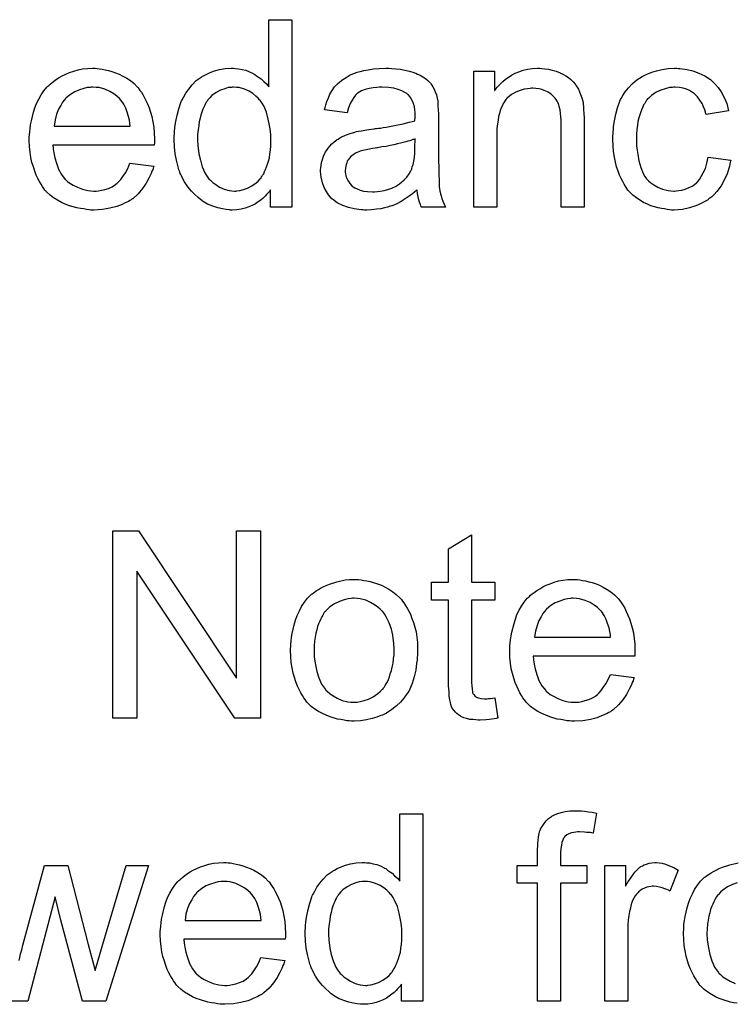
# Model space of a CAD drawing. Extents: x -1.5 to 9, y -3 to 5.
# Tile 245 of 256: x 5.845 to 6.151, y -0.304 to 0.116. Entities that reach past the tile are written whole.
import ezdxf

# ---------------------------------------------------------------- set-up
doc = ezdxf.new("R2010")
doc.units = 0
doc.layers.add('qfn16-30-34-a_mechanical_19', color=1, linetype='CONTINUOUS')

msp = doc.modelspace()

# ---------------------------------------------------------------- linework, layer by layer
at = {"layer": 'qfn16-30-34-a_mechanical_19', "color": 1}
for points in [[(5.961628, 0.036419), (5.952488, 0.036419), (5.952488, 0.043709), (5.952372, 0.043593), (5.952256, 0.043361), (5.951909, 0.042899), (5.951446, 0.04232), (5.950868, 0.041742), (5.950174, 0.041047), (5.949364, 0.040238), (5.948323, 0.039428), (5.947281, 0.038618), (5.946124, 0.037808), (5.944736, 0.037114), (5.943232, 0.036535), (5.941728, 0.035957), (5.939992, 0.035494), (5.938141, 0.035263), (5.936174, 0.035147), (5.93548, 0.035147), (5.935017, 0.035263), (5.933629, 0.035378), (5.932009, 0.03561), (5.930042, 0.036072), (5.927844, 0.036767), (5.925645, 0.037692), (5.923447, 0.038965), (5.923331, 0.038965), (5.923216, 0.039196), (5.922521, 0.039659), (5.92148, 0.040585), (5.920207, 0.041742), (5.918703, 0.043246), (5.917199, 0.045097), (5.915695, 0.04718), (5.914422, 0.049609), (5.914422, 0.049725), (5.914307, 0.049956), (5.914191, 0.050303), (5.91396, 0.050766), (5.913728, 0.051461), (5.913381, 0.05227), (5.91315, 0.05308), (5.912918, 0.054122), (5.91234, 0.056436), (5.911761, 0.059097), (5.911414, 0.062105), (5.911298, 0.065344), (5.911298, 0.06546), (5.911298, 0.065692), (5.911298, 0.066154), (5.911298, 0.066849), (5.911414, 0.067543), (5.911414, 0.068468), (5.911646, 0.070551), (5.911993, 0.072981), (5.912571, 0.075642), (5.913265, 0.078419), (5.914191, 0.08108), (5.914191, 0.081195), (5.914307, 0.081427), (5.914538, 0.081774), (5.91477, 0.082237), (5.915464, 0.083509), (5.916389, 0.085129), (5.917546, 0.086865), (5.91905, 0.0886), (5.920786, 0.090451), (5.922868, 0.091956), (5.922984, 0.091956), (5.9231, 0.092071), (5.923447, 0.092303), (5.92391, 0.092534), (5.925067, 0.093112), (5.926687, 0.093922), (5.928538, 0.094617), (5.930736, 0.095195), (5.933166, 0.095658), (5.935711, 0.095774), (5.936637, 0.095774), (5.937562, 0.095658), (5.938835, 0.095542), (5.940339, 0.095195), (5.941959, 0.094848), (5.943579, 0.094269), (5.945083, 0.09346), (5.945314, 0.093344), (5.945777, 0.093112), (5.946471, 0.092534), (5.947397, 0.091956), (5.948554, 0.091146), (5.949595, 0.090104), (5.950752, 0.089063), (5.951793, 0.08779), (5.951793, 0.116484), (5.961628, 0.116484), (5.961628, 0.036419)], [(5.87844, 0.095658), (5.879365, 0.095542), (5.880522, 0.095311), (5.881795, 0.095079), (5.883299, 0.094732), (5.884688, 0.094385), (5.886307, 0.093807), (5.887811, 0.093228), (5.889431, 0.092418), (5.891051, 0.091493), (5.892671, 0.090451), (5.894175, 0.089179), (5.895563, 0.08779), (5.895679, 0.087675), (5.89591, 0.087443), (5.896257, 0.08698), (5.89672, 0.086286), (5.897299, 0.085476), (5.897877, 0.084551), (5.898572, 0.083394), (5.899266, 0.082005), (5.89996, 0.080501), (5.900654, 0.078881), (5.901233, 0.07703), (5.901811, 0.075063), (5.902274, 0.072865), (5.902621, 0.070551), (5.902852, 0.068121), (5.902968, 0.06546), (5.902968, 0.065344), (5.902968, 0.064882), (5.902968, 0.064072), (5.902852, 0.062915), (5.859465, 0.062915), (5.859465, 0.062799), (5.859465, 0.062452), (5.859581, 0.061989), (5.859581, 0.061295), (5.859696, 0.060485), (5.859928, 0.059559), (5.860275, 0.057477), (5.860969, 0.055163), (5.861895, 0.052617), (5.863167, 0.050303), (5.864787, 0.048221), (5.864903, 0.048221), (5.865019, 0.047989), (5.865713, 0.047411), (5.866754, 0.046601), (5.868142, 0.045791), (5.869994, 0.044866), (5.872076, 0.044056), (5.87439, 0.043477), (5.875663, 0.043361), (5.877051, 0.043246), (5.877977, 0.043246), (5.879018, 0.043361), (5.880291, 0.043593), (5.881679, 0.04394), (5.883299, 0.044403), (5.884803, 0.045097), (5.886307, 0.046023), (5.886423, 0.046138), (5.887002, 0.046601), (5.887696, 0.047295), (5.888506, 0.048221), (5.889431, 0.049494), (5.890472, 0.051113), (5.891514, 0.052965), (5.892439, 0.055163), (5.902621, 0.05389), (5.902621, 0.053775), (5.902505, 0.053543), (5.90239, 0.05308), (5.902158, 0.052386), (5.901811, 0.051692), (5.901464, 0.050766), (5.900538, 0.048799), (5.899381, 0.046601), (5.897762, 0.044287), (5.89591, 0.042089), (5.893596, 0.040006), (5.893481, 0.040006), (5.893249, 0.039775), (5.892902, 0.039543), (5.892439, 0.039196), (5.891745, 0.038849), (5.891051, 0.038502), (5.890125, 0.038039), (5.889084, 0.037577), (5.887927, 0.037114), (5.88677, 0.036651), (5.883878, 0.035957), (5.880638, 0.035378), (5.877051, 0.035147), (5.875779, 0.035147), (5.874969, 0.035263), (5.873927, 0.035378), (5.872655, 0.03561), (5.871266, 0.035841), (5.869762, 0.036072), (5.866523, 0.036998), (5.864787, 0.037692), (5.863167, 0.038386), (5.861432, 0.039312), (5.859812, 0.040353), (5.858308, 0.04151), (5.856804, 0.042899), (5.856688, 0.043014), (5.856457, 0.043246), (5.85611, 0.043709), (5.855647, 0.044403), (5.855068, 0.045213), (5.85449, 0.046138), (5.853796, 0.047295), (5.853101, 0.048568), (5.852407, 0.050072), (5.851713, 0.051692), (5.851135, 0.053543), (5.850556, 0.05551), (5.850093, 0.057593), (5.849746, 0.059907), (5.849515, 0.062336), (5.849399, 0.064882), (5.849399, 0.064997), (5.849399, 0.065576), (5.849399, 0.06627), (5.849515, 0.067311), (5.84963, 0.068584), (5.849746, 0.069972), (5.849977, 0.071592), (5.850325, 0.073212), (5.85125, 0.076915), (5.851829, 0.078766), (5.852523, 0.080733), (5.853449, 0.082584), (5.85449, 0.084319), (5.855647, 0.086055), (5.856919, 0.087675), (5.857035, 0.08779), (5.857267, 0.088022), (5.857729, 0.088369), (5.858308, 0.088947), (5.859002, 0.089526), (5.859928, 0.09022), (5.860969, 0.09103), (5.862242, 0.091724), (5.863514, 0.092534), (5.865019, 0.093228), (5.866638, 0.093922), (5.868374, 0.094501), (5.870225, 0.095079), (5.872192, 0.095427), (5.874275, 0.095658), (5.876473, 0.095774), (5.87763, 0.095774), (5.87844, 0.095658)], [(6.004321, 0.095658), (6.006057, 0.095542), (6.008024, 0.095311), (6.009991, 0.094964), (6.011958, 0.094501), (6.013809, 0.093922), (6.01404, 0.093807), (6.014619, 0.093575), (6.015428, 0.093228), (6.01647, 0.092765), (6.017627, 0.092071), (6.018784, 0.091377), (6.019825, 0.090451), (6.020751, 0.089526), (6.020866, 0.08941), (6.021098, 0.089063), (6.021445, 0.088484), (6.021908, 0.08779), (6.022486, 0.086749), (6.022949, 0.085708), (6.023412, 0.084435), (6.023759, 0.082931), (6.023759, 0.082815), (6.023875, 0.082468), (6.02399, 0.081774), (6.024106, 0.080848), (6.024106, 0.079576), (6.024222, 0.078072), (6.024337, 0.076105), (6.024337, 0.073906), (6.024337, 0.060717), (6.024337, 0.060601), (6.024337, 0.060138), (6.024337, 0.059444), (6.024337, 0.058518), (6.024337, 0.057477), (6.024337, 0.056204), (6.024453, 0.053427), (6.024453, 0.050535), (6.024569, 0.047642), (6.024685, 0.04637), (6.024685, 0.045213), (6.0248, 0.044171), (6.024916, 0.043361), (6.024916, 0.043246), (6.025032, 0.042783), (6.025147, 0.042089), (6.025494, 0.041163), (6.025726, 0.040122), (6.026189, 0.038965), (6.026767, 0.037692), (6.027346, 0.036419), (6.017048, 0.036419), (6.016933, 0.036535), (6.016817, 0.036998), (6.016586, 0.037577), (6.016238, 0.038502), (6.015891, 0.039543), (6.01566, 0.040816), (6.015428, 0.042205), (6.015197, 0.043709), (6.015081, 0.043709), (6.014966, 0.043477), (6.014271, 0.042899), (6.01323, 0.042089), (6.011842, 0.041047), (6.010106, 0.040006), (6.008371, 0.038849), (6.00652, 0.037808), (6.004553, 0.036998), (6.004321, 0.036882), (6.003627, 0.036767), (6.002586, 0.036419), (6.001313, 0.036072), (5.999693, 0.035725), (5.997842, 0.035494), (5.99576, 0.035263), (5.993677, 0.035147), (5.992751, 0.035147), (5.992057, 0.035263), (5.991247, 0.035263), (5.990322, 0.035378), (5.988239, 0.035725), (5.985925, 0.036304), (5.98338, 0.037114), (5.981066, 0.038271), (5.978983, 0.039775), (5.978752, 0.040006), (5.978173, 0.040585), (5.977363, 0.041626), (5.976438, 0.043014), (5.975512, 0.04475), (5.974702, 0.046717), (5.974124, 0.049147), (5.974008, 0.050303), (5.973892, 0.051692), (5.973892, 0.051923), (5.973892, 0.052386), (5.974008, 0.053196), (5.974124, 0.054237), (5.974355, 0.05551), (5.974702, 0.056783), (5.975165, 0.058171), (5.975743, 0.059444), (5.975859, 0.059559), (5.976091, 0.060022), (5.976553, 0.060717), (5.977132, 0.061526), (5.977826, 0.062452), (5.978752, 0.063378), (5.979677, 0.064303), (5.980834, 0.065113), (5.98095, 0.065229), (5.981413, 0.06546), (5.981991, 0.065923), (5.982917, 0.066386), (5.983958, 0.066849), (5.985231, 0.067427), (5.986503, 0.06789), (5.988008, 0.068353), (5.988123, 0.068353), (5.988586, 0.068468), (5.98928, 0.0687), (5.990206, 0.068816), (5.991363, 0.069047), (5.992867, 0.069278), (5.994602, 0.069625), (5.996685, 0.069857), (5.996801, 0.069857), (5.997264, 0.069972), (5.997842, 0.069972), (5.998652, 0.070088), (5.999578, 0.070204), (6.000735, 0.070435), (6.002007, 0.070551), (6.003396, 0.070782), (6.006172, 0.071361), (6.009181, 0.071939), (6.011842, 0.072634), (6.013114, 0.072981), (6.014271, 0.073328), (6.014271, 0.073444), (6.014271, 0.073675), (6.014387, 0.074369), (6.014387, 0.075179), (6.014387, 0.075642), (6.014387, 0.075873), (6.014387, 0.075989), (6.014387, 0.076105), (6.014387, 0.076799), (6.014271, 0.077956), (6.01404, 0.079228), (6.013693, 0.080617), (6.013114, 0.082005), (6.01242, 0.083278), (6.011495, 0.084319), (6.011379, 0.084435), (6.010801, 0.084898), (6.009875, 0.085361), (6.008718, 0.086055), (6.007098, 0.086633), (6.005247, 0.087212), (6.002933, 0.087559), (6.000272, 0.087675), (5.999115, 0.087675), (5.997958, 0.087559), (5.996338, 0.087328), (5.994718, 0.087096), (5.992983, 0.086633), (5.991363, 0.086055), (5.989975, 0.085245), (5.989859, 0.085129), (5.989396, 0.084782), (5.988818, 0.084204), (5.988123, 0.083278), (5.987429, 0.082121), (5.986619, 0.080617), (5.985925, 0.078766), (5.985231, 0.076683), (5.975628, 0.077956), (5.975628, 0.078072), (5.975743, 0.078187), (5.975743, 0.078534), (5.975859, 0.078997), (5.976206, 0.080038), (5.976669, 0.081543), (5.977248, 0.083047), (5.977942, 0.084666), (5.978867, 0.086286), (5.979909, 0.08779), (5.980024, 0.087906), (5.980487, 0.088369), (5.981181, 0.089063), (5.982107, 0.089989), (5.98338, 0.090914), (5.984884, 0.09184), (5.986619, 0.092881), (5.988586, 0.093691), (5.988702, 0.093691), (5.988818, 0.093807), (5.989165, 0.093922), (5.989627, 0.094038), (5.990784, 0.094385), (5.992404, 0.094732), (5.994255, 0.095079), (5.996569, 0.095427), (5.998999, 0.095658), (6.001776, 0.095774), (6.003049, 0.095774), (6.004321, 0.095658)], [(6.068535, 0.095658), (6.069807, 0.095542), (6.071312, 0.095311), (6.072931, 0.094964), (6.074667, 0.094501), (6.076287, 0.093807), (6.076518, 0.093691), (6.076981, 0.09346), (6.077791, 0.093112), (6.078716, 0.092534), (6.079873, 0.09184), (6.080915, 0.090914), (6.081956, 0.089989), (6.082882, 0.088832), (6.082997, 0.088716), (6.083229, 0.088253), (6.083576, 0.087675), (6.084154, 0.086865), (6.084617, 0.085708), (6.08508, 0.084551), (6.085658, 0.083162), (6.086006, 0.081658), (6.086006, 0.081543), (6.086121, 0.08108), (6.086237, 0.080385), (6.086353, 0.07946), (6.086353, 0.078072), (6.086468, 0.076452), (6.086584, 0.074485), (6.086584, 0.072055), (6.086584, 0.036419), (6.076749, 0.036419), (6.076749, 0.071592), (6.076749, 0.071708), (6.076749, 0.071824), (6.076749, 0.072634), (6.076749, 0.073675), (6.076634, 0.074948), (6.076518, 0.076452), (6.076287, 0.077956), (6.07594, 0.079344), (6.075592, 0.080617), (6.075592, 0.080733), (6.075361, 0.08108), (6.075014, 0.081658), (6.074667, 0.082352), (6.074088, 0.083047), (6.073394, 0.083856), (6.072469, 0.084666), (6.071427, 0.085361), (6.071312, 0.085476), (6.070965, 0.085708), (6.07027, 0.085939), (6.06946, 0.086286), (6.068535, 0.086633), (6.067378, 0.08698), (6.065989, 0.087096), (6.064601, 0.087212), (6.064023, 0.087212), (6.06356, 0.087096), (6.062403, 0.08698), (6.060899, 0.086749), (6.059279, 0.086171), (6.057428, 0.085476), (6.055576, 0.084551), (6.053841, 0.083162), (6.053609, 0.082931), (6.053147, 0.082352), (6.0528, 0.08189), (6.052453, 0.081311), (6.05199, 0.080617), (6.051643, 0.079807), (6.05118, 0.078881), (6.050717, 0.077724), (6.05037, 0.076452), (6.050023, 0.075063), (6.049791, 0.073559), (6.04956, 0.071939), (6.049329, 0.069972), (6.049329, 0.068006), (6.049329, 0.036419), (6.039494, 0.036419), (6.039494, 0.094501), (6.048287, 0.094501), (6.048287, 0.086171), (6.048403, 0.086286), (6.048634, 0.086633), (6.048981, 0.087096), (6.049444, 0.087675), (6.050139, 0.088369), (6.050948, 0.089179), (6.051874, 0.090104), (6.053031, 0.09103), (6.054188, 0.09184), (6.055576, 0.092765), (6.057081, 0.093575), (6.0587, 0.094269), (6.060551, 0.094848), (6.062403, 0.095311), (6.064485, 0.095658), (6.066684, 0.095774), (6.067609, 0.095774), (6.068535, 0.095658)], [(6.126848, 0.095658), (6.127542, 0.095658), (6.128467, 0.095542), (6.130666, 0.095195), (6.133095, 0.094617), (6.135641, 0.093691), (6.138186, 0.092534), (6.140616, 0.090914), (6.140732, 0.090914), (6.140847, 0.090683), (6.141542, 0.089989), (6.142583, 0.088947), (6.143855, 0.087443), (6.145128, 0.085592), (6.146401, 0.083278), (6.147558, 0.080617), (6.148368, 0.077493), (6.138765, 0.075989), (6.138765, 0.076105), (6.138649, 0.07622), (6.138533, 0.076915), (6.138186, 0.077956), (6.137608, 0.079228), (6.137029, 0.080617), (6.136104, 0.082121), (6.135062, 0.083509), (6.133905, 0.084666), (6.13379, 0.084782), (6.133327, 0.085129), (6.132517, 0.085592), (6.131591, 0.086171), (6.130319, 0.086749), (6.12893, 0.087212), (6.12731, 0.087559), (6.125575, 0.087675), (6.124881, 0.087675), (6.124302, 0.087559), (6.123029, 0.087443), (6.121294, 0.08698), (6.119443, 0.086402), (6.11736, 0.085476), (6.115393, 0.084088), (6.114468, 0.083278), (6.113542, 0.082352), (6.113542, 0.082237), (6.113311, 0.082121), (6.113079, 0.081774), (6.112848, 0.081311), (6.112501, 0.080733), (6.112038, 0.080038), (6.111691, 0.079228), (6.111228, 0.078303), (6.110765, 0.077146), (6.110418, 0.075873), (6.109955, 0.074485), (6.109608, 0.072981), (6.109377, 0.071361), (6.109145, 0.06951), (6.108914, 0.067543), (6.108914, 0.06546), (6.108914, 0.065344), (6.108914, 0.064997), (6.108914, 0.064303), (6.10903, 0.063609), (6.10903, 0.062568), (6.109145, 0.061526), (6.109493, 0.058981), (6.109955, 0.056204), (6.110765, 0.053312), (6.111807, 0.050766), (6.112501, 0.049494), (6.113311, 0.048452), (6.113542, 0.048221), (6.114121, 0.047642), (6.115162, 0.046833), (6.116435, 0.045907), (6.11817, 0.044866), (6.120137, 0.044056), (6.122451, 0.043477), (6.123724, 0.043361), (6.124996, 0.043246), (6.125228, 0.043246), (6.125922, 0.043361), (6.127079, 0.043477), (6.128352, 0.043709), (6.129856, 0.044056), (6.131476, 0.04475), (6.133095, 0.04556), (6.1346, 0.046717), (6.134831, 0.046833), (6.135178, 0.047411), (6.135872, 0.048221), (6.136682, 0.049494), (6.137492, 0.050998), (6.138418, 0.052849), (6.139112, 0.055163), (6.139575, 0.057708), (6.149293, 0.056436), (6.149293, 0.05632), (6.149178, 0.055973), (6.149062, 0.05551), (6.148946, 0.054816), (6.148715, 0.05389), (6.148484, 0.052965), (6.147674, 0.050651), (6.146632, 0.048221), (6.145128, 0.04556), (6.143277, 0.043014), (6.142236, 0.041857), (6.141079, 0.0407), (6.140963, 0.040585), (6.140732, 0.040469), (6.140385, 0.040238), (6.139922, 0.039891), (6.139343, 0.039428), (6.138533, 0.038965), (6.137608, 0.038502), (6.136682, 0.037924), (6.134368, 0.036882), (6.131591, 0.036072), (6.128583, 0.035378), (6.126848, 0.035263), (6.125112, 0.035147), (6.123955, 0.035147), (6.123145, 0.035263), (6.122104, 0.035378), (6.120947, 0.03561), (6.119674, 0.035841), (6.118286, 0.036072), (6.115162, 0.036998), (6.113658, 0.037692), (6.112038, 0.038386), (6.110418, 0.039312), (6.108914, 0.040353), (6.10741, 0.04151), (6.106022, 0.042899), (6.105906, 0.043014), (6.105675, 0.043246), (6.105327, 0.043709), (6.104865, 0.044287), (6.104402, 0.045097), (6.103708, 0.046138), (6.103129, 0.047295), (6.102435, 0.048568), (6.101741, 0.050072), (6.101162, 0.051808), (6.100468, 0.053543), (6.100005, 0.055626), (6.099542, 0.057708), (6.099195, 0.060138), (6.098964, 0.062568), (6.098848, 0.065229), (6.098848, 0.065344), (6.098848, 0.065692), (6.098848, 0.066154), (6.098848, 0.066849), (6.098964, 0.067659), (6.098964, 0.068584), (6.09908, 0.069625), (6.099195, 0.070782), (6.099542, 0.073328), (6.100121, 0.076105), (6.100815, 0.078881), (6.101856, 0.081658), (6.101856, 0.081774), (6.101972, 0.082005), (6.102203, 0.082352), (6.102435, 0.082815), (6.103129, 0.084088), (6.10417, 0.085592), (6.105559, 0.087328), (6.107179, 0.089063), (6.109145, 0.090799), (6.111344, 0.092187), (6.111459, 0.092187), (6.111691, 0.092303), (6.112038, 0.092534), (6.112501, 0.092765), (6.113079, 0.092997), (6.113774, 0.093344), (6.115509, 0.094038), (6.117476, 0.094617), (6.119906, 0.095195), (6.122451, 0.095658), (6.125228, 0.095774), (6.126153, 0.095774), (6.126848, 0.095658)], [(5.876588, 0.087675), (5.875894, 0.087675), (5.875431, 0.087559), (5.874159, 0.087443), (5.872655, 0.087096), (5.870803, 0.086518), (5.868837, 0.085708), (5.866985, 0.084551), (5.865134, 0.083047), (5.864903, 0.082815), (5.86444, 0.082237), (5.86363, 0.081195), (5.86282, 0.079807), (5.861895, 0.078187), (5.861085, 0.076105), (5.860391, 0.073675), (5.860043, 0.071014), (5.892555, 0.071014), (5.892555, 0.071129), (5.892555, 0.071361), (5.892439, 0.071708), (5.892439, 0.072171), (5.892208, 0.073559), (5.891861, 0.075063), (5.891282, 0.076915), (5.890704, 0.07865), (5.889778, 0.080385), (5.888737, 0.08189), (5.888737, 0.082005), (5.888506, 0.082121), (5.887927, 0.082815), (5.886886, 0.083741), (5.885497, 0.084782), (5.883762, 0.085823), (5.881679, 0.086749), (5.87925, 0.087443), (5.877977, 0.087559), (5.876588, 0.087675)], [(5.936752, 0.087675), (5.936174, 0.087675), (5.935711, 0.087559), (5.934439, 0.087443), (5.932934, 0.08698), (5.931199, 0.086402), (5.929348, 0.085361), (5.927497, 0.084088), (5.926571, 0.083162), (5.925761, 0.082237), (5.925761, 0.082121), (5.92553, 0.082005), (5.925414, 0.081658), (5.925067, 0.081195), (5.92472, 0.080617), (5.924373, 0.079923), (5.924025, 0.079113), (5.923563, 0.078187), (5.9231, 0.07703), (5.922753, 0.075757), (5.922406, 0.074369), (5.922059, 0.072865), (5.921827, 0.071245), (5.921596, 0.069394), (5.921364, 0.067427), (5.921364, 0.065344), (5.921364, 0.065229), (5.921364, 0.064882), (5.921364, 0.064303), (5.92148, 0.063493), (5.92148, 0.062568), (5.921596, 0.061526), (5.921943, 0.059097), (5.922521, 0.056436), (5.923331, 0.053659), (5.924488, 0.050998), (5.925182, 0.049841), (5.925992, 0.048684), (5.926108, 0.048684), (5.926224, 0.048452), (5.926802, 0.047874), (5.927844, 0.046948), (5.929116, 0.046023), (5.930736, 0.044981), (5.932703, 0.044056), (5.934786, 0.043477), (5.935943, 0.043361), (5.9371, 0.043246), (5.937678, 0.043246), (5.938141, 0.043361), (5.939414, 0.043477), (5.940918, 0.04394), (5.942653, 0.044519), (5.944504, 0.045444), (5.946356, 0.046717), (5.947281, 0.047527), (5.948091, 0.048452), (5.948091, 0.048568), (5.948323, 0.048684), (5.948554, 0.049031), (5.948785, 0.049494), (5.949132, 0.050072), (5.949595, 0.050651), (5.949942, 0.051576), (5.950405, 0.052502), (5.950868, 0.053543), (5.951215, 0.0547), (5.951678, 0.056089), (5.952025, 0.057477), (5.952256, 0.059097), (5.952488, 0.060717), (5.952719, 0.062568), (5.952719, 0.064535), (5.952719, 0.06465), (5.952719, 0.065113), (5.952719, 0.065692), (5.952603, 0.066501), (5.952603, 0.067427), (5.952488, 0.068584), (5.952372, 0.069857), (5.952141, 0.071245), (5.951562, 0.074022), (5.950752, 0.076915), (5.949595, 0.079691), (5.948901, 0.080848), (5.948091, 0.082005), (5.948091, 0.082121), (5.94786, 0.082237), (5.947281, 0.082931), (5.94624, 0.083856), (5.944967, 0.084898), (5.943347, 0.085939), (5.941381, 0.086749), (5.939182, 0.087443), (5.938025, 0.087559), (5.936752, 0.087675)], [(6.014387, 0.065576), (6.014271, 0.065576), (6.014156, 0.06546), (6.013809, 0.065344), (6.013346, 0.065229), (6.012767, 0.064997), (6.012073, 0.064766), (6.011263, 0.064535), (6.010338, 0.064303), (6.009296, 0.063956), (6.008024, 0.063725), (6.006751, 0.063378), (6.005247, 0.063031), (6.003627, 0.062683), (6.002007, 0.062336), (6.000156, 0.062105), (5.998189, 0.061758), (5.997958, 0.061758), (5.997264, 0.061642), (5.996107, 0.061411), (5.994834, 0.061179), (5.993445, 0.060948), (5.992057, 0.060601), (5.990784, 0.060254), (5.989627, 0.059791), (5.989512, 0.059791), (5.989165, 0.059559), (5.988702, 0.059328), (5.988239, 0.058981), (5.986851, 0.058055), (5.985694, 0.056667), (5.985694, 0.056551), (5.985462, 0.05632), (5.985346, 0.055857), (5.985115, 0.055279), (5.984884, 0.054584), (5.984652, 0.05389), (5.984537, 0.052965), (5.984421, 0.052039), (5.984421, 0.051923), (5.984421, 0.051345), (5.984537, 0.050651), (5.984768, 0.049725), (5.985115, 0.048684), (5.985694, 0.047642), (5.986388, 0.046485), (5.987313, 0.045444), (5.987429, 0.045328), (5.987892, 0.045097), (5.988586, 0.044634), (5.989512, 0.044171), (5.990784, 0.043709), (5.992288, 0.043246), (5.994024, 0.043014), (5.996107, 0.042899), (5.997032, 0.042899), (5.998189, 0.043014), (5.999462, 0.043246), (6.001082, 0.043477), (6.002702, 0.04394), (6.004437, 0.044519), (6.006172, 0.045328), (6.006404, 0.045444), (6.006867, 0.045791), (6.007677, 0.04637), (6.008602, 0.04718), (6.009644, 0.048105), (6.010801, 0.049262), (6.011726, 0.050651), (6.012652, 0.052155), (6.012767, 0.05227), (6.012883, 0.052733), (6.013114, 0.053543), (6.013462, 0.054584), (6.013809, 0.055973), (6.01404, 0.057593), (6.014156, 0.059559), (6.014271, 0.061874), (6.014387, 0.065576)], [(5.948207, -0.181999), (5.937215, -0.181999), (5.895332, -0.119174), (5.895332, -0.181999), (5.88515, -0.181999), (5.88515, -0.101935), (5.896026, -0.101935), (5.938025, -0.164875), (5.938025, -0.101935), (5.948207, -0.101935), (5.948207, -0.181999)], [(6.038453, -0.123918), (6.048403, -0.123918), (6.048403, -0.131554), (6.038453, -0.131554), (6.038453, -0.165685), (6.038453, -0.165917), (6.038453, -0.16638), (6.038453, -0.167074), (6.038569, -0.167884), (6.038684, -0.169735), (6.0388, -0.170545), (6.038916, -0.171123), (6.039031, -0.171355), (6.039378, -0.171817), (6.039841, -0.172396), (6.040651, -0.172974), (6.040882, -0.17309), (6.041461, -0.173321), (6.042502, -0.173553), (6.044006, -0.173669), (6.045163, -0.173669), (6.045742, -0.173553), (6.046552, -0.173553), (6.047477, -0.173437), (6.048403, -0.173321), (6.049676, -0.181999), (6.049444, -0.181999), (6.048981, -0.182115), (6.048172, -0.18223), (6.04713, -0.182346), (6.045973, -0.182577), (6.044701, -0.182693), (6.042155, -0.182809), (6.04123, -0.182809), (6.040304, -0.182693), (6.039147, -0.182577), (6.037759, -0.182462), (6.03637, -0.182115), (6.035097, -0.181768), (6.033825, -0.181189), (6.033709, -0.181073), (6.033362, -0.180842), (6.032899, -0.180495), (6.032205, -0.179916), (6.031627, -0.179338), (6.030932, -0.178528), (6.030238, -0.177718), (6.029775, -0.176677), (6.029775, -0.176561), (6.029544, -0.176098), (6.029428, -0.175288), (6.029197, -0.174131), (6.028965, -0.172627), (6.02885, -0.171702), (6.02885, -0.17066), (6.028734, -0.169388), (6.028618, -0.168115), (6.028618, -0.166727), (6.028618, -0.165107), (6.028618, -0.131554), (6.021329, -0.131554), (6.021329, -0.123918), (6.028618, -0.123918), (6.028618, -0.109571), (6.038453, -0.10367), (6.038453, -0.123918)], [(5.990206, -0.122761), (5.991247, -0.122876), (5.992404, -0.123108), (5.993677, -0.123339), (5.995181, -0.12357), (5.998305, -0.124612), (5.999925, -0.12519), (6.001544, -0.126), (6.003164, -0.12681), (6.004784, -0.127967), (6.006288, -0.129124), (6.007792, -0.130512), (6.007908, -0.130628), (6.008139, -0.13086), (6.008486, -0.131322), (6.008949, -0.131901), (6.009528, -0.132711), (6.010222, -0.133752), (6.010916, -0.134909), (6.01161, -0.136182), (6.012305, -0.13757), (6.012999, -0.139306), (6.013693, -0.141041), (6.014271, -0.143008), (6.014734, -0.145091), (6.015081, -0.147289), (6.015313, -0.149603), (6.015428, -0.152148), (6.015428, -0.152264), (6.015428, -0.152611), (6.015428, -0.15319), (6.015428, -0.154), (6.015313, -0.154925), (6.015197, -0.156082), (6.015197, -0.157239), (6.014966, -0.158512), (6.014619, -0.161404), (6.013924, -0.164297), (6.013114, -0.167189), (6.011958, -0.169851), (6.011958, -0.169966), (6.011842, -0.170082), (6.01161, -0.170429), (6.011379, -0.170892), (6.010569, -0.172049), (6.009528, -0.173437), (6.008139, -0.175057), (6.006404, -0.176677), (6.004437, -0.178297), (6.002123, -0.179801), (6.002007, -0.179801), (6.001892, -0.179916), (6.001544, -0.180148), (6.000966, -0.180379), (6.000387, -0.180611), (5.999693, -0.180842), (5.997958, -0.181536), (5.995991, -0.182115), (5.993561, -0.182693), (5.991016, -0.183156), (5.988239, -0.183272), (5.987082, -0.183272), (5.986156, -0.183156), (5.985115, -0.18304), (5.983958, -0.182809), (5.98257, -0.182577), (5.981181, -0.182346), (5.978057, -0.181421), (5.976322, -0.180726), (5.974702, -0.180032), (5.973082, -0.179107), (5.971462, -0.178065), (5.969958, -0.176908), (5.968454, -0.17552), (5.968339, -0.175404), (5.968107, -0.175173), (5.96776, -0.17471), (5.967297, -0.174016), (5.966719, -0.173206), (5.96614, -0.17228), (5.965446, -0.171123), (5.964752, -0.169735), (5.964058, -0.168231), (5.963364, -0.166495), (5.962785, -0.164644), (5.962207, -0.162677), (5.961744, -0.160479), (5.961397, -0.158165), (5.961165, -0.155619), (5.96105, -0.152958), (5.96105, -0.152727), (5.96105, -0.152264), (5.961165, -0.151454), (5.961165, -0.150297), (5.961281, -0.149024), (5.961512, -0.147405), (5.961744, -0.145785), (5.962207, -0.143934), (5.962669, -0.142083), (5.963248, -0.140116), (5.963942, -0.138033), (5.964868, -0.136066), (5.965793, -0.134215), (5.967066, -0.132364), (5.968339, -0.130628), (5.969958, -0.129124), (5.970074, -0.129008), (5.970306, -0.128893), (5.970768, -0.128546), (5.971347, -0.128083), (5.972041, -0.12762), (5.972967, -0.127041), (5.973892, -0.126463), (5.975049, -0.125885), (5.976322, -0.125306), (5.97771, -0.124728), (5.980834, -0.123686), (5.984421, -0.122876), (5.986272, -0.122761), (5.988239, -0.122645), (5.989396, -0.122645), (5.990206, -0.122761)], [(6.083807, -0.122761), (6.084733, -0.122876), (6.08589, -0.123108), (6.087163, -0.123339), (6.088667, -0.123686), (6.090055, -0.124033), (6.091675, -0.124612), (6.093179, -0.12519), (6.094799, -0.126), (6.096418, -0.126926), (6.098038, -0.127967), (6.099542, -0.12924), (6.100931, -0.130628), (6.101047, -0.130744), (6.101278, -0.130975), (6.101625, -0.131438), (6.102088, -0.132132), (6.102666, -0.132942), (6.103245, -0.133868), (6.103939, -0.135025), (6.104633, -0.136413), (6.105327, -0.137917), (6.106022, -0.139537), (6.1066, -0.141388), (6.107179, -0.143355), (6.107641, -0.145554), (6.107989, -0.147868), (6.10822, -0.150297), (6.108336, -0.152958), (6.108336, -0.153074), (6.108336, -0.153537), (6.108336, -0.154347), (6.10822, -0.155504), (6.064832, -0.155504), (6.064832, -0.155619), (6.064832, -0.155966), (6.064948, -0.156429), (6.064948, -0.157124), (6.065064, -0.157933), (6.065295, -0.158859), (6.065642, -0.160942), (6.066337, -0.163256), (6.067262, -0.165801), (6.068535, -0.168115), (6.070155, -0.170198), (6.07027, -0.170198), (6.070386, -0.170429), (6.07108, -0.171007), (6.072122, -0.171817), (6.07351, -0.172627), (6.075361, -0.173553), (6.077444, -0.174363), (6.079758, -0.174941), (6.08103, -0.175057), (6.082419, -0.175173), (6.083344, -0.175173), (6.084386, -0.175057), (6.085658, -0.174826), (6.087047, -0.174478), (6.088667, -0.174016), (6.090171, -0.173321), (6.091675, -0.172396), (6.091791, -0.17228), (6.092369, -0.171817), (6.093063, -0.171123), (6.093873, -0.170198), (6.094799, -0.168925), (6.09584, -0.167305), (6.096881, -0.165454), (6.097807, -0.163256), (6.107989, -0.164528), (6.107989, -0.164644), (6.107873, -0.164875), (6.107757, -0.165338), (6.107526, -0.166032), (6.107179, -0.166727), (6.106832, -0.167652), (6.105906, -0.169619), (6.104749, -0.171817), (6.103129, -0.174131), (6.101278, -0.17633), (6.098964, -0.178412), (6.098848, -0.178412), (6.098617, -0.178644), (6.09827, -0.178875), (6.097807, -0.179222), (6.097113, -0.179569), (6.096418, -0.179916), (6.095493, -0.180379), (6.094452, -0.180842), (6.093295, -0.181305), (6.092138, -0.181768), (6.089245, -0.182462), (6.086006, -0.18304), (6.082419, -0.183272), (6.081146, -0.183272), (6.080336, -0.183156), (6.079295, -0.18304), (6.078022, -0.182809), (6.076634, -0.182577), (6.07513, -0.182346), (6.07189, -0.181421), (6.070155, -0.180726), (6.068535, -0.180032), (6.066799, -0.179107), (6.06518, -0.178065), (6.063675, -0.176908), (6.062171, -0.17552), (6.062056, -0.175404), (6.061824, -0.175173), (6.061477, -0.17471), (6.061014, -0.174016), (6.060436, -0.173206), (6.059857, -0.17228), (6.059163, -0.171123), (6.058469, -0.169851), (6.057775, -0.168346), (6.057081, -0.166727), (6.056502, -0.164875), (6.055923, -0.162909), (6.055461, -0.160826), (6.055114, -0.158512), (6.054882, -0.156082), (6.054766, -0.153537), (6.054766, -0.153421), (6.054766, -0.152843), (6.054766, -0.152148), (6.054882, -0.151107), (6.054998, -0.149834), (6.055114, -0.148446), (6.055345, -0.146826), (6.055692, -0.145206), (6.056618, -0.141504), (6.057196, -0.139653), (6.05789, -0.137686), (6.058816, -0.135835), (6.059857, -0.134099), (6.061014, -0.132364), (6.062287, -0.130744), (6.062403, -0.130628), (6.062634, -0.130397), (6.063097, -0.13005), (6.063675, -0.129471), (6.06437, -0.128893), (6.065295, -0.128198), (6.066337, -0.127389), (6.067609, -0.126694), (6.068882, -0.125885), (6.070386, -0.12519), (6.072006, -0.124496), (6.073741, -0.123918), (6.075592, -0.123339), (6.077559, -0.122992), (6.079642, -0.122761), (6.08184, -0.122645), (6.082997, -0.122645), (6.083807, -0.122761)], [(5.988239, -0.130744), (5.987545, -0.130744), (5.986966, -0.13086), (5.985694, -0.130975), (5.983958, -0.131438), (5.981991, -0.132132), (5.979909, -0.133058), (5.977942, -0.134446), (5.9769, -0.135372), (5.975975, -0.136298), (5.975975, -0.136413), (5.975743, -0.136529), (5.975512, -0.136876), (5.975165, -0.137339), (5.974818, -0.137917), (5.974471, -0.138612), (5.974008, -0.139537), (5.973545, -0.140463), (5.973082, -0.14162), (5.972619, -0.142777), (5.972272, -0.144165), (5.971925, -0.145669), (5.971578, -0.147289), (5.971347, -0.149024), (5.971231, -0.150991), (5.971115, -0.152958), (5.971115, -0.153074), (5.971115, -0.153421), (5.971115, -0.154), (5.971231, -0.15481), (5.971231, -0.155735), (5.971347, -0.156776), (5.971694, -0.159206), (5.972272, -0.161983), (5.973198, -0.16476), (5.974355, -0.167421), (5.975165, -0.168578), (5.975975, -0.169735), (5.976091, -0.169735), (5.976206, -0.169966), (5.9769, -0.170545), (5.977942, -0.17147), (5.97933, -0.172396), (5.981066, -0.173437), (5.983148, -0.174363), (5.985578, -0.174941), (5.986851, -0.175057), (5.988239, -0.175173), (5.988933, -0.175173), (5.989512, -0.175057), (5.990784, -0.174826), (5.99252, -0.174478), (5.994371, -0.173784), (5.996454, -0.172859), (5.998421, -0.17147), (5.999462, -0.170545), (6.000387, -0.169619), (6.000503, -0.169503), (6.000619, -0.169388), (6.00085, -0.169041), (6.001197, -0.168578), (6.001544, -0.167999), (6.002007, -0.167305), (6.00247, -0.16638), (6.002933, -0.165454), (6.003396, -0.164297), (6.003743, -0.163024), (6.004206, -0.161636), (6.004553, -0.160132), (6.0049, -0.158396), (6.005131, -0.156661), (6.005363, -0.154694), (6.005363, -0.152611), (6.005363, -0.152495), (6.005363, -0.152148), (6.005363, -0.15157), (6.005247, -0.150876), (6.005247, -0.14995), (6.005131, -0.148909), (6.004784, -0.146479), (6.004206, -0.143934), (6.00328, -0.141157), (6.002007, -0.138612), (6.001313, -0.137339), (6.000387, -0.136298), (6.000387, -0.136182), (6.000156, -0.136066), (5.999462, -0.135372), (5.998421, -0.134562), (5.997032, -0.133521), (5.995297, -0.132479), (5.993214, -0.131554), (5.9909, -0.130975), (5.989627, -0.13086), (5.988239, -0.130744)], [(6.081956, -0.130744), (6.081262, -0.130744), (6.080799, -0.13086), (6.079526, -0.130975), (6.078022, -0.131322), (6.076171, -0.131901), (6.074204, -0.132711), (6.072353, -0.133868), (6.070502, -0.135372), (6.07027, -0.135603), (6.069807, -0.136182), (6.068998, -0.137223), (6.068188, -0.138612), (6.067262, -0.140231), (6.066452, -0.142314), (6.065758, -0.144744), (6.065411, -0.147405), (6.097923, -0.147405), (6.097923, -0.147289), (6.097923, -0.147058), (6.097807, -0.14671), (6.097807, -0.146248), (6.097575, -0.144859), (6.097228, -0.143355), (6.09665, -0.141504), (6.096071, -0.139768), (6.095146, -0.138033), (6.094105, -0.136529), (6.094105, -0.136413), (6.093873, -0.136298), (6.093295, -0.135603), (6.092253, -0.134678), (6.090865, -0.133636), (6.089129, -0.132595), (6.087047, -0.131669), (6.084617, -0.130975), (6.083344, -0.13086), (6.081956, -0.130744)], [(6.017627, -0.302952), (6.008486, -0.302952), (6.008486, -0.295663), (6.008371, -0.295778), (6.008255, -0.29601), (6.007908, -0.296473), (6.007445, -0.297051), (6.006867, -0.29763), (6.006172, -0.298324), (6.005363, -0.299134), (6.004321, -0.299944), (6.00328, -0.300753), (6.002123, -0.301563), (6.000735, -0.302258), (5.99923, -0.302836), (5.997726, -0.303415), (5.995991, -0.303877), (5.99414, -0.304109), (5.992173, -0.304224), (5.991479, -0.304224), (5.991016, -0.304109), (5.989627, -0.303993), (5.988008, -0.303762), (5.986041, -0.303299), (5.983842, -0.302605), (5.981644, -0.301679), (5.979446, -0.300406), (5.97933, -0.300406), (5.979214, -0.300175), (5.97852, -0.299712), (5.977479, -0.298787), (5.976206, -0.29763), (5.974702, -0.296125), (5.973198, -0.294274), (5.971694, -0.292192), (5.970421, -0.289762), (5.970421, -0.289646), (5.970306, -0.289415), (5.97019, -0.289068), (5.969958, -0.288605), (5.969727, -0.287911), (5.96938, -0.287101), (5.969149, -0.286291), (5.968917, -0.28525), (5.968339, -0.282936), (5.96776, -0.280275), (5.967413, -0.277266), (5.967297, -0.274027), (5.967297, -0.273911), (5.967297, -0.27368), (5.967297, -0.273217), (5.967297, -0.272523), (5.967413, -0.271829), (5.967413, -0.270903), (5.967644, -0.26882), (5.967992, -0.266391), (5.96857, -0.263729), (5.969264, -0.260953), (5.97019, -0.258292), (5.97019, -0.258176), (5.970306, -0.257945), (5.970537, -0.257597), (5.970768, -0.257135), (5.971462, -0.255862), (5.972388, -0.254242), (5.973545, -0.252507), (5.975049, -0.250771), (5.976785, -0.24892), (5.978867, -0.247416), (5.978983, -0.247416), (5.979099, -0.2473), (5.979446, -0.247069), (5.979909, -0.246837), (5.981066, -0.246259), (5.982685, -0.245449), (5.984537, -0.244755), (5.986735, -0.244176), (5.989165, -0.243713), (5.99171, -0.243598), (5.992636, -0.243598), (5.993561, -0.243713), (5.994834, -0.243829), (5.996338, -0.244176), (5.997958, -0.244523), (5.999578, -0.245102), (6.001082, -0.245912), (6.001313, -0.246027), (6.001776, -0.246259), (6.00247, -0.246837), (6.003396, -0.247416), (6.004553, -0.248226), (6.005594, -0.249267), (6.006751, -0.250308), (6.007792, -0.251581), (6.007792, -0.222887), (6.017627, -0.222887), (6.017627, -0.302952)], [(6.085427, -0.221615), (6.086815, -0.22173), (6.088435, -0.221962), (6.090055, -0.222193), (6.091906, -0.22254), (6.090402, -0.231102), (6.090286, -0.231102), (6.089939, -0.230986), (6.089361, -0.230871), (6.088551, -0.230755), (6.087625, -0.230755), (6.0867, -0.230639), (6.084617, -0.230524), (6.083923, -0.230524), (6.083113, -0.230639), (6.082187, -0.230755), (6.081146, -0.230986), (6.080105, -0.231333), (6.079179, -0.231796), (6.078369, -0.23249), (6.078254, -0.232606), (6.078138, -0.232838), (6.077791, -0.2333), (6.077444, -0.23411), (6.077097, -0.235036), (6.076865, -0.236193), (6.076634, -0.237697), (6.076518, -0.239548), (6.076518, -0.24487), (6.087741, -0.24487), (6.087741, -0.252507), (6.076518, -0.252507), (6.076518, -0.302952), (6.066684, -0.302952), (6.066684, -0.252507), (6.058006, -0.252507), (6.058006, -0.24487), (6.066684, -0.24487), (6.066684, -0.238738), (6.066684, -0.238623), (6.066684, -0.238507), (6.066684, -0.237813), (6.066799, -0.236771), (6.066799, -0.235499), (6.066915, -0.23411), (6.067146, -0.232606), (6.067378, -0.231218), (6.067725, -0.230061), (6.067841, -0.229945), (6.067956, -0.229367), (6.068303, -0.228672), (6.068882, -0.227863), (6.069576, -0.226937), (6.070386, -0.225896), (6.071427, -0.224854), (6.0727, -0.223929), (6.072816, -0.223813), (6.073394, -0.223582), (6.074204, -0.223119), (6.075361, -0.222656), (6.076749, -0.222309), (6.078485, -0.221846), (6.080452, -0.221615), (6.082766, -0.221499), (6.084386, -0.221499), (6.085427, -0.221615)], [(5.934439, -0.243713), (5.935364, -0.243829), (5.936521, -0.24406), (5.937794, -0.244292), (5.939298, -0.244639), (5.940686, -0.244986), (5.942306, -0.245565), (5.94381, -0.246143), (5.94543, -0.246953), (5.94705, -0.247879), (5.94867, -0.24892), (5.950174, -0.250193), (5.951562, -0.251581), (5.951678, -0.251697), (5.951909, -0.251928), (5.952256, -0.252391), (5.952719, -0.253085), (5.953298, -0.253895), (5.953876, -0.254821), (5.95457, -0.255978), (5.955265, -0.257366), (5.955959, -0.25887), (5.956653, -0.26049), (5.957231, -0.262341), (5.95781, -0.264308), (5.958273, -0.266506), (5.95862, -0.26882), (5.958851, -0.27125), (5.958967, -0.273911), (5.958967, -0.274027), (5.958967, -0.27449), (5.958967, -0.2753), (5.958851, -0.276457), (5.915464, -0.276457), (5.915464, -0.276572), (5.915464, -0.276919), (5.915579, -0.277382), (5.915579, -0.278076), (5.915695, -0.278886), (5.915926, -0.279812), (5.916274, -0.281894), (5.916968, -0.284208), (5.917893, -0.286754), (5.919166, -0.289068), (5.920786, -0.29115), (5.920902, -0.29115), (5.921017, -0.291382), (5.921712, -0.29196), (5.922753, -0.29277), (5.924141, -0.29358), (5.925992, -0.294506), (5.928075, -0.295316), (5.930389, -0.295894), (5.931662, -0.29601), (5.93305, -0.296125), (5.933976, -0.296125), (5.935017, -0.29601), (5.93629, -0.295778), (5.937678, -0.295431), (5.939298, -0.294969), (5.940802, -0.294274), (5.942306, -0.293349), (5.942422, -0.293233), (5.943, -0.29277), (5.943694, -0.292076), (5.944504, -0.29115), (5.94543, -0.289878), (5.946471, -0.288258), (5.947513, -0.286407), (5.948438, -0.284208), (5.95862, -0.285481), (5.95862, -0.285597), (5.958504, -0.285828), (5.958388, -0.286291), (5.958157, -0.286985), (5.95781, -0.287679), (5.957463, -0.288605), (5.956537, -0.290572), (5.95538, -0.29277), (5.95376, -0.295084), (5.951909, -0.297283), (5.949595, -0.299365), (5.94948, -0.299365), (5.949248, -0.299596), (5.948901, -0.299828), (5.948438, -0.300175), (5.947744, -0.300522), (5.94705, -0.300869), (5.946124, -0.301332), (5.945083, -0.301795), (5.943926, -0.302258), (5.942769, -0.30272), (5.939876, -0.303415), (5.936637, -0.303993), (5.93305, -0.304224), (5.931777, -0.304224), (5.930967, -0.304109), (5.929926, -0.303993), (5.928654, -0.303762), (5.927265, -0.30353), (5.925761, -0.303299), (5.922521, -0.302373), (5.920786, -0.301679), (5.919166, -0.300985), (5.917431, -0.300059), (5.915811, -0.299018), (5.914307, -0.297861), (5.912803, -0.296473), (5.912687, -0.296357), (5.912456, -0.296125), (5.912108, -0.295663), (5.911646, -0.294969), (5.911067, -0.294159), (5.910489, -0.293233), (5.909794, -0.292076), (5.9091, -0.290803), (5.908406, -0.289299), (5.907712, -0.287679), (5.907133, -0.285828), (5.906555, -0.283861), (5.906092, -0.281779), (5.905745, -0.279465), (5.905514, -0.277035), (5.905398, -0.27449), (5.905398, -0.274374), (5.905398, -0.273795), (5.905398, -0.273101), (5.905514, -0.27206), (5.905629, -0.270787), (5.905745, -0.269399), (5.905976, -0.267779), (5.906323, -0.266159), (5.907249, -0.262457), (5.907828, -0.260606), (5.908522, -0.258639), (5.909447, -0.256788), (5.910489, -0.255052), (5.911646, -0.253316), (5.912918, -0.251697), (5.913034, -0.251581), (5.913265, -0.25135), (5.913728, -0.251002), (5.914307, -0.250424), (5.915001, -0.249845), (5.915926, -0.249151), (5.916968, -0.248341), (5.91824, -0.247647), (5.919513, -0.246837), (5.921017, -0.246143), (5.922637, -0.245449), (5.924373, -0.24487), (5.926224, -0.244292), (5.928191, -0.243945), (5.930273, -0.243713), (5.932472, -0.243598), (5.933629, -0.243598), (5.934439, -0.243713)], [(6.118633, -0.243713), (6.119906, -0.243945), (6.12141, -0.244408), (6.123029, -0.244986), (6.124881, -0.245796), (6.126848, -0.246837), (6.123261, -0.255862), (6.123145, -0.255746), (6.122682, -0.255515), (6.121988, -0.255168), (6.121063, -0.254821), (6.120021, -0.254474), (6.118749, -0.254126), (6.117476, -0.253895), (6.116203, -0.253779), (6.115625, -0.253779), (6.115046, -0.253895), (6.114236, -0.254011), (6.113426, -0.254242), (6.112385, -0.254589), (6.111344, -0.255052), (6.110418, -0.255746), (6.110302, -0.255862), (6.109955, -0.256093), (6.109608, -0.256556), (6.10903, -0.257135), (6.108451, -0.257945), (6.107873, -0.25887), (6.107294, -0.259911), (6.106832, -0.261184), (6.106716, -0.261416), (6.1066, -0.26211), (6.106369, -0.263151), (6.106022, -0.264539), (6.105675, -0.266275), (6.105443, -0.268242), (6.105327, -0.270324), (6.105212, -0.272638), (6.105212, -0.302952), (6.095377, -0.302952), (6.095377, -0.24487), (6.104286, -0.24487), (6.104286, -0.253664), (6.104402, -0.253548), (6.104865, -0.252738), (6.105443, -0.251697), (6.106369, -0.250424), (6.107294, -0.249151), (6.108336, -0.247763), (6.109377, -0.246606), (6.110418, -0.24568), (6.110534, -0.245565), (6.110881, -0.245333), (6.111575, -0.244986), (6.112269, -0.244639), (6.113195, -0.244292), (6.114352, -0.243945), (6.115509, -0.243713), (6.116782, -0.243598), (6.117592, -0.243598), (6.118633, -0.243713)], [(6.151954, -0.303762), (6.150566, -0.30353), (6.149178, -0.303299), (6.146054, -0.302373), (6.144318, -0.301679), (6.142699, -0.300985), (6.141079, -0.300059), (6.139459, -0.299018), (6.137955, -0.297861), (6.136451, -0.296473), (6.136335, -0.296357), (6.136104, -0.296125), (6.135757, -0.295663), (6.135294, -0.294969), (6.134715, -0.294159), (6.134137, -0.293233), (6.133443, -0.292076), (6.132748, -0.290688), (6.132054, -0.289183), (6.13136, -0.287448), (6.130781, -0.285597), (6.130203, -0.28363), (6.12974, -0.281432), (6.129393, -0.279118), (6.129162, -0.276572), (6.129046, -0.273911), (6.129046, -0.27368), (6.129046, -0.273217), (6.129162, -0.272407), (6.129162, -0.27125), (6.129277, -0.269977), (6.129509, -0.268358), (6.12974, -0.266738), (6.130203, -0.264887), (6.130666, -0.263035), (6.131244, -0.261068), (6.131938, -0.258986), (6.132864, -0.257019), (6.13379, -0.255168), (6.135062, -0.253316), (6.136335, -0.251581), (6.137955, -0.250077), (6.13807, -0.249961), (6.138302, -0.249845), (6.138765, -0.249498), (6.139343, -0.249036), (6.140037, -0.248573), (6.140963, -0.247994), (6.141889, -0.247416), (6.143046, -0.246837), (6.144318, -0.246259), (6.145707, -0.24568), (6.148831, -0.244639), (6.152417, -0.243829)], [(5.845002, -0.285481), (5.84535, -0.284208), (5.845697, -0.282704), (5.846159, -0.280969), (5.846622, -0.279002), (5.855878, -0.24487), (5.865944, -0.24487), (5.874622, -0.278655), (5.877514, -0.289762), (5.880869, -0.278539), (5.89082, -0.24487), (5.900423, -0.24487), (5.882142, -0.302952)], [(5.932587, -0.251697), (5.931893, -0.251697), (5.93143, -0.251812), (5.930158, -0.251928), (5.928654, -0.252275), (5.926802, -0.252854), (5.924835, -0.253664), (5.922984, -0.254821), (5.921133, -0.256325), (5.920902, -0.256556), (5.920439, -0.257135), (5.919629, -0.258176), (5.918819, -0.259564), (5.917893, -0.261184), (5.917083, -0.263267), (5.916389, -0.265696), (5.916042, -0.268358), (5.948554, -0.268358), (5.948554, -0.268242), (5.948554, -0.26801), (5.948438, -0.267663), (5.948438, -0.2672), (5.948207, -0.265812), (5.94786, -0.264308), (5.947281, -0.262457), (5.946703, -0.260721), (5.945777, -0.258986), (5.944736, -0.257482), (5.944736, -0.257366), (5.944504, -0.25725), (5.943926, -0.256556), (5.942885, -0.255631), (5.941496, -0.254589), (5.939761, -0.253548), (5.937678, -0.252622), (5.935248, -0.251928), (5.933976, -0.251812), (5.932587, -0.251697)], [(5.992751, -0.251697), (5.992173, -0.251697), (5.99171, -0.251812), (5.990437, -0.251928), (5.988933, -0.252391), (5.987198, -0.252969), (5.985346, -0.254011), (5.983495, -0.255283), (5.98257, -0.256209), (5.98176, -0.257135), (5.98176, -0.25725), (5.981528, -0.257366), (5.981413, -0.257713), (5.981066, -0.258176), (5.980718, -0.258754), (5.980371, -0.259449), (5.980024, -0.260259), (5.979561, -0.261184), (5.979099, -0.262341), (5.978752, -0.263614), (5.978404, -0.265002), (5.978057, -0.266506), (5.977826, -0.268126), (5.977595, -0.269977), (5.977363, -0.271944), (5.977363, -0.274027), (5.977363, -0.274142), (5.977363, -0.27449), (5.977363, -0.275068), (5.977479, -0.275878), (5.977479, -0.276804), (5.977595, -0.277845), (5.977942, -0.280275), (5.97852, -0.282936), (5.97933, -0.285712), (5.980487, -0.288374), (5.981181, -0.289531), (5.981991, -0.290688), (5.982107, -0.290688), (5.982223, -0.290919), (5.982801, -0.291498), (5.983842, -0.292423), (5.985115, -0.293349), (5.986735, -0.29439), (5.988702, -0.295316), (5.990784, -0.295894), (5.991941, -0.29601), (5.993098, -0.296125), (5.993677, -0.296125), (5.99414, -0.29601), (5.995412, -0.295894), (5.996917, -0.295431), (5.998652, -0.294853), (6.000503, -0.293927), (6.002354, -0.292654), (6.00328, -0.291845), (6.00409, -0.290919), (6.00409, -0.290803), (6.004321, -0.290688), (6.004553, -0.290341), (6.004784, -0.289878), (6.005131, -0.289299), (6.005594, -0.288721), (6.005941, -0.287795), (6.006404, -0.28687), (6.006867, -0.285828), (6.007214, -0.284671), (6.007677, -0.283283), (6.008024, -0.281894), (6.008255, -0.280275), (6.008486, -0.278655), (6.008718, -0.276804), (6.008718, -0.274837), (6.008718, -0.274721), (6.008718, -0.274258), (6.008718, -0.27368), (6.008602, -0.27287), (6.008602, -0.271944), (6.008486, -0.270787), (6.008371, -0.269514), (6.008139, -0.268126), (6.007561, -0.265349), (6.006751, -0.262457), (6.005594, -0.25968), (6.0049, -0.258523), (6.00409, -0.257366), (6.00409, -0.25725), (6.003859, -0.257135), (6.00328, -0.25644), (6.002239, -0.255515), (6.000966, -0.254474), (5.999346, -0.253432), (5.997379, -0.252622), (5.995181, -0.251928), (5.994024, -0.251812), (5.992751, -0.251697)], [(6.151954, -0.252391), (6.149988, -0.253085), (6.147905, -0.254011), (6.145938, -0.255399), (6.144897, -0.256325), (6.143971, -0.25725), (6.143971, -0.257366), (6.14374, -0.257482), (6.143508, -0.257829), (6.143161, -0.258292), (6.142814, -0.25887), (6.142467, -0.259564), (6.142004, -0.26049), (6.141542, -0.261416), (6.141079, -0.262572), (6.140616, -0.263729), (6.140269, -0.265118), (6.139922, -0.266622), (6.139575, -0.268242), (6.139343, -0.269977), (6.139227, -0.271944), (6.139112, -0.273911), (6.139112, -0.274027), (6.139112, -0.274374), (6.139112, -0.274952), (6.139227, -0.275762), (6.139227, -0.276688), (6.139343, -0.277729), (6.13969, -0.280159), (6.140269, -0.282936), (6.141194, -0.285712), (6.142351, -0.288374), (6.143161, -0.289531), (6.143971, -0.290688), (6.144087, -0.290688), (6.144203, -0.290919), (6.144897, -0.291498), (6.145938, -0.292423), (6.147327, -0.293349), (6.149062, -0.29439), (6.151145, -0.295316)], [(5.882142, -0.302952), (5.872076, -0.302952), (5.86282, -0.268242), (5.860506, -0.258292), (5.84882, -0.302952), (5.838408, -0.302952)]]:
    msp.add_lwpolyline(points, dxfattribs=at)

doc.saveas('drawing.dxf')
